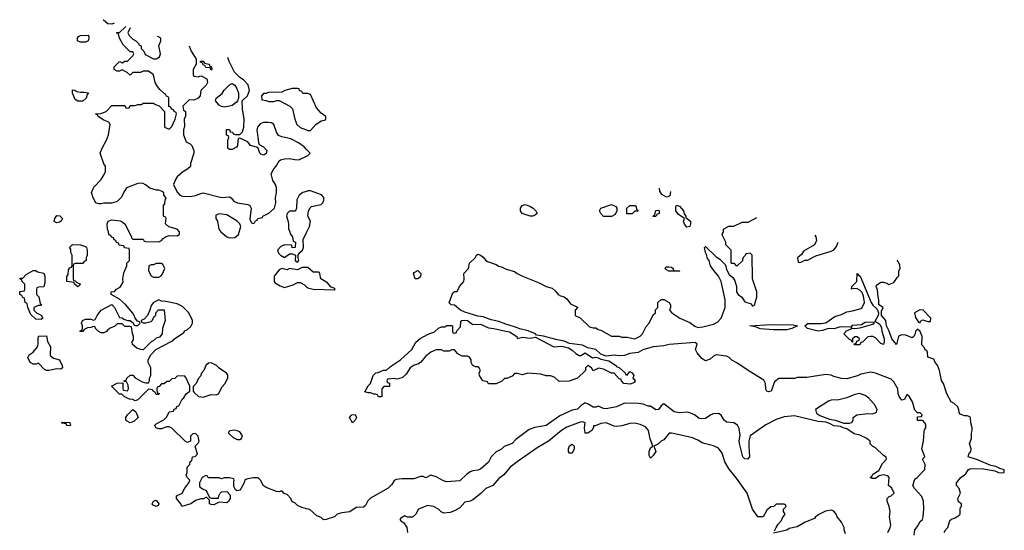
# Model space of a CAD drawing. Header units: inches. Extents: x 2380249 to 2585472, y 382747 to 546448.
# Tile 252 of 256: x 2447806 to 2455334, y 540087 to 543991. Entities that reach past the tile are written whole.
import ezdxf

# ---------------------------------------------------------------- set-up
doc = ezdxf.new("R2010")
doc.units = ezdxf.units.IN
doc.header["$MEASUREMENT"] = 0
doc.layers.add('C4544', color=7, linetype='Continuous')
doc.layers.add('C4554', color=7, linetype='Continuous')

msp = doc.modelspace()

# ---------------------------------------------------------------- linework, layer by layer
at = {"layer": 'C4544', "color": 4, "elevation": 52}
for points in [[(2448510, 543958), (2448480.4, 543960.4), (2448447.3, 543987.3), (2448444, 543990.9)], [(2450000, 540252.4), (2449962.7, 540262.7), (2449930, 540278), (2449910, 540298), (2449890, 540306), (2449878, 540330), (2449850, 540362), (2449829.1, 540369.1), (2449810, 540388), (2449790, 540382), (2449770, 540384), (2449690, 540414), (2449668.7, 540430), (2449648.9, 540468.9), (2449630, 540488), (2449590, 540488), (2449550, 540482), (2449526.4, 540473.6), (2449521, 540450), (2449496.8, 540403.2), (2449490, 540395.3), (2449470, 540388), (2449456.4, 540396.4), (2449443.1, 540423.1), (2449442, 540458), (2449446, 540470), (2449442, 540482), (2449410, 540488), (2449370, 540488), (2449350, 540482), (2449330, 540488), (2449252.7, 540487.3), (2449246, 540490), (2449242, 540502), (2449230, 540506), (2449202, 540490), (2449182, 540450), (2449182, 540422), (2449203.6, 540403.6), (2449230.7, 540390.7), (2449258, 540338), (2449272.7, 540332.7), (2449326, 540334), (2449328, 540350), (2449338, 540370), (2449350, 540382), (2449390, 540384.7), (2449415.3, 540355.3), (2449414.8, 540330), (2449402.8, 540310), (2449390, 540297.2), (2449330, 540302), (2449290, 540282), (2449270, 540284), (2449258, 540290), (2449258, 540318), (2449238, 540338), (2449230, 540338), (2449211, 540329), (2449190, 540329), (2449150, 540315.3), (2449114, 540290), (2449046, 540270), (2449038, 540290), (2449006, 540330), (2449006, 540350), (2449048.7, 540371.3), (2449068, 540410), (2449098, 540450), (2449106, 540470), (2449086, 540490), (2449078, 540510), (2449086, 540530), (2449086, 540570), (2449106, 540590), (2449110, 540614), (2449122, 540618), (2449126, 540650), (2449147.3, 540652.7), (2449166, 540670), (2449148, 540730), (2449170, 540754), (2449178, 540770), (2449170, 540806), (2449150, 540828), (2449130, 540826), (2449112.7, 540807.3), (2449111.6, 540768.4), (2449090, 540758), (2449070, 540768), (2448970, 540868.7), (2448950, 540878), (2448930, 540878), (2448890, 540862), (2448870, 540862), (2448846, 540870), (2448838, 540890), (2448850, 540902), (2448908.4, 540931.6), (2448930, 540954), (2448950, 540994), (2448982, 540998), (2448987.3, 541012.7), (2449002, 541018), (2449007.3, 541032.7), (2449022, 541038), (2449048, 541090), (2449060.4, 541099.6), (2449078, 541130), (2449106, 541150), (2449106, 541190), (2449076.4, 541256.4), (2449067.3, 541267.3), (2449010, 541266), (2448991.6, 541248.4), (2448970, 541246), (2448950, 541226), (2448930, 541226), (2448910, 541206), (2448890, 541206), (2448872.7, 541187.3), (2448858, 541182), (2448854, 541170), (2448858, 541138), (2448872.7, 541132.7), (2448870, 541126), (2448850, 541126), (2448842, 541142), (2448826, 541150), (2448822, 541162), (2448790, 541166), (2448710, 541086), (2448690, 541078), (2448670, 541088), (2448646, 541090), (2448606, 541110), (2448587.3, 541127.3), (2448570, 541128), (2448508, 541190), (2448550, 541211.3), (2448594, 541214), (2448594, 541170), (2448598, 541158), (2448630, 541154), (2448638, 541170), (2448636.4, 541196.4), (2448622, 541222), (2448606, 541226), (2448606, 541230), (2448622, 541238), (2448626, 541250), (2448650, 541274), (2448670, 541274), (2448690, 541252), (2448743.6, 541223.6), (2448770, 541214), (2448790, 541214), (2448798, 541230), (2448798, 541250), (2448808, 541270), (2448808.7, 541310), (2448808, 541330), (2448788, 541370), (2448788, 541390), (2448808, 541430), (2448846, 541470), (2448970, 541532), (2448990, 541552), (2449060.4, 541599.6), (2449068.9, 541611.1), (2449090, 541622), (2449114.6, 541645.4), (2449128, 541670), (2449128, 541690), (2449098, 541750), (2449050, 541798), (2449010, 541818), (2448923.6, 541836.4), (2448890, 541838), (2448870, 541848), (2448830, 541828), (2448810, 541806), (2448802, 541770), (2448782, 541730), (2448758, 541702), (2448734, 541690), (2448738, 541678), (2448750, 541674), (2448770, 541674), (2448810, 541684.7), (2448818, 541690), (2448836.4, 541723.6), (2448846, 541730), (2448846, 541750), (2448867.3, 541772.7), (2448911.6, 541771.6), (2448918, 541690), (2448898.8, 541630), (2448896, 541590), (2448875.3, 541564.7), (2448850, 541555.3), (2448825.4, 541534.6), (2448810, 541528), (2448750, 541468), (2448728.4, 541468.4), (2448700.4, 541480.4), (2448667.3, 541507.3), (2448666, 541530), (2448675.3, 541544.7), (2448675.3, 541570), (2448667.3, 541592.7), (2448662, 541642), (2448650, 541646), (2448610, 541646), (2448590, 541666), (2448550, 541666), (2448530, 541646), (2448503.6, 541636.4), (2448479.6, 541620.4), (2448470, 541606), (2448450, 541598), (2448430, 541598), (2448406, 541610), (2448386, 541630), (2448382, 541642), (2448370, 541646), (2448350, 541638), (2448323.6, 541636.4), (2448298, 541622), (2448290, 541606), (2448270, 541606), (2448266, 541610), (2448282, 541618), (2448286, 541630), (2448286, 541650), (2448278, 541670), (2448286, 541690), (2448310, 541702), (2448350, 541702), (2448370, 541694), (2448382, 541698), (2448398, 541730), (2448428.9, 541771.1), (2448510, 541814), (2448532, 541790), (2448570, 541714), (2448590, 541712), (2448602, 541702), (2448630, 541692), (2448651.6, 541691.6), (2448672.7, 541672.7), (2448678, 541658), (2448690, 541654), (2448710, 541654), (2448726, 541670), (2448722, 541682), (2448707.3, 541687.3), (2448688, 541708), (2448682, 541730), (2448670, 541748), (2448614.5, 541814.5), (2448570, 541855.3), (2448506, 541890), (2448506, 541910), (2448530, 541914), (2448546, 541930), (2448574.6, 541945.4), (2448596.4, 541983.6), (2448595.3, 542010), (2448603.1, 542056.9), (2448626, 542110), (2448626, 542130), (2448646, 542150), (2448646, 542230), (2448642, 542242), (2448607.3, 542247.3), (2448602, 542262), (2448567.3, 542267.3), (2448562, 542282), (2448547.3, 542287.3), (2448542, 542302), (2448527.3, 542307.3), (2448522, 542322), (2448507.3, 542327.3), (2448502, 542342), (2448487.3, 542347.3), (2448486, 542370), (2448478, 542390), (2448475.3, 542430), (2448482, 542450), (2448510, 542460.7), (2448573.7, 542453.7), (2448590, 542446.8), (2448610.4, 542430.4), (2448662, 542330), (2448662, 542322), (2448670, 542314), (2448750, 542314), (2448758, 542298), (2448770, 542294), (2448870, 542292), (2448890, 542302), (2448902, 542318), (2448925.6, 542334.4), (2448950, 542340.7), (2449010, 542338), (2449028.4, 542351.6), (2449028.7, 542370), (2449010, 542388.7), (2448947.2, 542407.2), (2448922, 542430), (2448926, 542470), (2448922, 542482), (2448906, 542490), (2448906, 542570), (2448916.4, 542583.6), (2448918, 542610), (2448926, 542630), (2448908.4, 542648.4), (2448907.3, 542667.3), (2448896.4, 542676.4), (2448868.7, 542688.7), (2448851.3, 542688.7), (2448802, 542702), (2448768.9, 542728.9), (2448750, 542738), (2448730, 542742), (2448710, 542739), (2448630.9, 542709.1), (2448619.8, 542700.2), (2448603.5, 542676.5), (2448585.4, 542634.6), (2448550, 542602), (2448510, 542589), (2448450, 542588), (2448430, 542582), (2448410, 542582), (2448388, 542590), (2448368, 542630), (2448355.3, 542670), (2448374, 542710), (2448428.7, 542770), (2448452.9, 542807.1), (2448462, 542830), (2448462, 542870), (2448449.4, 542889.4), (2448422, 542970), (2448435.3, 543010), (2448468.7, 543070), (2448484, 543110), (2448498, 543190), (2448488.4, 543208.4), (2448450, 543222), (2448406, 543250), (2448402, 543262), (2448386, 543270), (2448427.3, 543272.7), (2448466, 543290), (2448510, 543334), (2448610, 543334), (2448618, 543318), (2448630, 543314), (2448642, 543318), (2448650, 543334), (2448690, 543334), (2448710, 543342), (2448736.4, 543343.6), (2448750, 543352), (2448830, 543354), (2448843.6, 543343.6), (2448872.7, 543332.7), (2448914, 543290), (2448914, 543170), (2448950, 543154), (2448970, 543174), (2448995.3, 543230), (2449006, 543270), (2449002, 543282), (2448988, 543288), (2448982, 543302), (2448967.3, 543307.3), (2448962, 543322), (2448947.3, 543327.3), (2448946, 543390), (2448942, 543402), (2448927.3, 543407.3), (2448922, 543422), (2448910, 543426), (2448876.4, 543456.4), (2448860.2, 543480.2), (2448842, 543510), (2448828, 543570), (2448790, 543598), (2448750, 543598), (2448730, 543588), (2448670, 543586), (2448650, 543566), (2448628.4, 543588.4), (2448590, 543608), (2448570, 543598), (2448550, 543598), (2448528, 543610), (2448528, 543630), (2448566, 543670), (2448571.6, 543671.6), (2448590, 543662), (2448610, 543674), (2448630, 543674), (2448670, 543714), (2448678, 543730), (2448670, 543746), (2448650, 543746), (2448598, 543798), (2448568, 543850), (2448562, 543882), (2448546, 543890), (2448550, 543894), (2448570, 543894), (2448616.7, 543938.6)], [(2448528.4, 543965.4), (2448510, 543958)], [(2448650.7, 543928.3), (2448632, 543890), (2448642, 543870), (2448670, 543842), (2448694, 543830), (2448714, 543810), (2448718, 543798), (2448734, 543790), (2448734, 543770), (2448754, 543750), (2448765.4, 543725.4), (2448830, 543692), (2448850, 543692), (2448874, 543706), (2448882, 543730), (2448868.7, 543790), (2448886, 543830), (2448886, 543850), (2448863.1, 543863.1), (2448862.6, 543864.1)], [(2449101.2, 543791.9), (2449118, 543750), (2449154, 543690), (2449154, 543650), (2449132, 543610), (2449132.7, 543572.7), (2449138, 543558), (2449170, 543554), (2449190, 543562), (2449199.6, 543559.6), (2449238, 543538), (2449242, 543510), (2449232, 543490), (2449192, 543450), (2449186, 543410), (2449171.3, 543390), (2449136.4, 543376.4), (2449102, 543378), (2449054, 543330), (2449058, 543298), (2449074, 543290), (2449072.7, 543252.7), (2449064.7, 543230), (2449065.4, 543174.6), (2449058, 543150), (2449058, 543110), (2449078, 543058), (2449110, 543042), (2449122, 543030), (2449138, 542990), (2449138, 542970), (2449112.7, 542892.7), (2449111, 542869), (2449092, 542850), (2449050, 542825.2), (2449011, 542790), (2448996, 542770), (2448982, 542730), (2448983.6, 542723.6), (2449011.3, 542670), (2449030.7, 542650.7), (2449050, 542641), (2449110, 542638.8), (2449150, 542646), (2449190, 542662.8), (2449210, 542666), (2449350, 542631.3), (2449410, 542636), (2449422, 542630), (2449444.5, 542604.5), (2449470.5, 542590.5), (2449550, 542578.8), (2449564.7, 542570), (2449576, 542550), (2449564.7, 542464.7), (2449578, 542438), (2449590, 542434), (2449602, 542438), (2449608, 542452), (2449622, 542458), (2449626, 542470), (2449662, 542478), (2449666, 542490), (2449710, 542511.3), (2449753.2, 542550), (2449765.2, 542590), (2449762.7, 542630), (2449769.2, 542670), (2449769, 542709), (2449762, 542730), (2449742, 542762), (2449728.7, 542811.3), (2449748, 542850), (2449768, 542870), (2449788.9, 542911.1), (2449801.2, 542918.8), (2449830, 542926), (2449870, 542931), (2449910, 542921), (2449940.4, 542919.6), (2450000, 542947.2)], [(2450000, 542998.5), (2449980.2, 543020.2), (2449938, 543050), (2449880.1, 543080.1), (2449810, 543095.1), (2449785.6, 543105.6), (2449769.2, 543130), (2449748, 543190), (2449730, 543202), (2449704.7, 543204.7), (2449670, 543204), (2449644.5, 543195.5), (2449624.7, 543170), (2449618, 543150), (2449630.9, 543050.9), (2449638, 543038), (2449670, 543018), (2449694.8, 542990), (2449691, 542969), (2449679.8, 542960.2), (2449670, 542955.3), (2449650, 542962), (2449642, 542970), (2449628.4, 543008.4), (2449616.4, 543016.4), (2449570, 543028), (2449550, 543058), (2449490, 543086), (2449478, 543082), (2449472.7, 543067.3), (2449472, 543030), (2449463.6, 543016.4), (2449430, 542998), (2449410, 542998), (2449398, 543010), (2449398, 543070), (2449406, 543090), (2449402, 543102), (2449388.4, 543108.4), (2449387.3, 543152.7), (2449410, 543152), (2449414, 543134), (2449434, 543130), (2449438, 543118), (2449452.7, 543112.7), (2449490, 543112), (2449510, 543134), (2449519, 543170), (2449522, 543230), (2449508.7, 543310), (2449508, 543370), (2449548, 543410), (2449562, 543450), (2449552.5, 543492.5), (2449518, 543530), (2449488.9, 543548.9), (2449448, 543590), (2449408.4, 543671.6), (2449398.1, 543702)], [(2450000, 543426), (2449970, 543426), (2449962, 543442), (2449946, 543450), (2449942, 543462), (2449930, 543466), (2449890, 543466), (2449834, 543450), (2449810, 543438), (2449705.4, 543434.6), (2449690, 543426), (2449670, 543426), (2449654, 543410), (2449658, 543378), (2449690, 543374), (2449710, 543364.7), (2449750, 543364.7), (2449770, 543374), (2449790, 543374), (2449870.8, 543330.8), (2449891, 543310), (2449910.8, 543230), (2449926, 543190), (2449950, 543167.3), (2450000, 543148.4)], [(2450000, 542678.7), (2449970, 542668.7), (2449942, 542650), (2449925.4, 542614.6), (2449922, 542550), (2449914, 542530), (2449910, 542526), (2449870, 542528), (2449852, 542510), (2449844.7, 542490), (2449856.9, 542456.9), (2449862, 542430), (2449862, 542390), (2449871.6, 542371.6), (2449872.7, 542352.7), (2449892, 542330), (2449898, 542298), (2449914, 542290), (2449911.6, 542248.4), (2449890, 542246), (2449886, 542266), (2449830, 542269), (2449802, 542258), (2449778, 542230), (2449785.2, 542205.2), (2449801, 542190), (2449830, 542174), (2449870, 542201), (2449890, 542202), (2449910, 542194), (2449914, 542190), (2449912, 542150), (2449930, 542138), (2449939, 542150), (2449934, 542170), (2449935.3, 542190), (2449948.7, 542211.3), (2449968, 542230), (2449975.3, 542250), (2449974, 542310), (2450000, 542365.1)], [(2450000, 542095.3), (2449964.7, 542095.3), (2449930, 542079), (2449870, 542088), (2449850, 542078), (2449810, 542088.7), (2449790, 542078), (2449752, 542030), (2449752, 541990), (2449759.6, 541979.6), (2449796.9, 541956.9), (2449830, 541944.7), (2449897.2, 541962.8), (2449930, 541981), (2449950, 541981), (2449983.5, 541963.5), (2450000, 541949.5)]]:
    msp.add_lwpolyline(points, dxfattribs=at)
for points in [[(2448270, 543818), (2448248, 543830), (2448248, 543850), (2448256.4, 543863.6), (2448270, 543871.3), (2448331.6, 543871.6), (2448334, 543850), (2448330, 543828.7), (2448310, 543818)], [(2449270, 543606), (2449262, 543622), (2449230, 543626), (2449222, 543642), (2449210, 543646), (2449202, 543662), (2449187.3, 543667.3), (2449187.3, 543672.7), (2449210, 543674), (2449218, 543658), (2449254, 543650), (2449258, 543638), (2449272, 543630), (2449274, 543610)], [(2448270, 543436), (2448298, 543438), (2448332.7, 543432.7), (2448322, 543418), (2448314, 543390), (2448290, 543368), (2448250, 543368), (2448230, 543382), (2448208.7, 543430), (2448210, 543454), (2448228, 543452), (2448242.8, 543442.8)], [(2449370, 543322), (2449350, 543328), (2449330, 543338), (2449302, 543370), (2449308, 543390), (2449352.9, 543427.1), (2449370, 543452), (2449410, 543494), (2449430, 543502), (2449451.1, 543491.1), (2449465.4, 543465.4), (2449478, 543430), (2449478, 543390), (2449472, 543370), (2449462, 543358), (2449430, 543334), (2449410, 543329)], [(2448090, 542438), (2448068.9, 542448.9), (2448075.3, 542470), (2448090, 542494), (2448112.7, 542492.7), (2448134, 542470), (2448122, 542450), (2448110, 542442)], [(2449330, 542508), (2449304.7, 542495.3), (2449304.7, 542470), (2449318, 542450), (2449327.3, 542390), (2449342.8, 542370), (2449390, 542330.8), (2449410, 542322.8), (2449450, 542324.7), (2449478, 542350), (2449498, 542410), (2449488, 542430), (2449468, 542450), (2449390, 542499)], [(2448250, 541948.7), (2448226, 541970), (2448222, 541982), (2448166, 541990), (2448167.3, 542027.3), (2448176.4, 542043.6), (2448180.4, 542079.6), (2448190, 542094), (2448202, 542098), (2448207.3, 542112.7), (2448208, 542190), (2448198, 542210), (2448196.4, 542236.4), (2448188, 542250), (2448210, 542271.3), (2448270, 542271), (2448310, 542258), (2448318, 542250), (2448322, 542230), (2448322, 542190), (2448314, 542170), (2448314, 542150), (2448298, 542142), (2448290, 542126), (2448230, 542126), (2448218, 542122), (2448214, 542110), (2448214, 542010), (2448218, 541998), (2448230, 541994), (2448242, 541982), (2448272, 541970)], [(2448890, 542128), (2448850, 542128), (2448830, 542118), (2448810, 542118), (2448794, 542110), (2448792, 542070), (2448810, 542034), (2448830, 542022), (2448870, 542022), (2448888.4, 542031.6), (2448896.4, 542043.6), (2448915.3, 542090), (2448900.4, 542120.4)], [(2447970, 541698), (2447930, 541702), (2447890, 541738), (2447868, 541790), (2447862, 541822), (2447848, 541830), (2447842, 541862), (2447830, 541866), (2447822, 541882), (2447806, 541890), (2447808, 541912), (2447842, 541918), (2447846, 541930), (2447846, 541970), (2447826, 541990), (2447822, 542002), (2447806, 542010), (2447810, 542014), (2447830, 542014), (2447856.4, 542043.6), (2447910, 542074), (2447930, 542074), (2447942.8, 542062.8), (2447990, 542052), (2447998, 542030), (2447998, 541982), (2447991.6, 541948.4), (2447950, 541946), (2447938, 541942), (2447934, 541930), (2447934, 541890), (2447951.6, 541871.6), (2447962, 541822), (2447974, 541810), (2447970, 541806), (2447950, 541806), (2447914, 541790), (2447914, 541770), (2447934, 541750), (2447971.3, 541731.3), (2447982, 541710)], [(2448119.6, 541320.4), (2448090, 541322), (2448030, 541308), (2448010, 541308), (2447996.4, 541316.4), (2447950, 541366), (2447930, 541358), (2447910, 541358), (2447890, 541368), (2447880.2, 541380.2), (2447868.9, 541408.9), (2447878, 541430), (2447908, 541450), (2447942, 541490), (2447948, 541510), (2447946, 541550), (2447950, 541572), (2448010, 541574), (2448018, 541530), (2448041, 541490), (2448038.8, 541430), (2448042, 541422), (2448063.5, 541403.5), (2448110, 541391.3), (2448132, 541348), (2448134, 541330)], [(2449270, 541368), (2449250, 541366), (2449230, 541346), (2449214, 541310), (2449192.7, 541287.3), (2449191.6, 541268.4), (2449170, 541246), (2449154, 541210), (2449132.7, 541187.3), (2449132, 541150), (2449139.6, 541139.6), (2449174, 541110), (2449210, 541104.7), (2449270, 541124.7), (2449310, 541122), (2449326, 541130), (2449354.6, 541185.4), (2449373.6, 541206.4), (2449398, 541250), (2449396.4, 541276.4), (2449388.4, 541288.4), (2449330, 541328), (2449310, 541348)], [(2448650, 540908.7), (2448623.1, 540923.1), (2448618, 540930), (2448618, 540950), (2448630, 540971.3), (2448672, 541012), (2448692.7, 540992.7), (2448712, 540950), (2448679.8, 540920.2)], [(2448190, 540886), (2448168.4, 540888.4), (2448162, 540902), (2448130, 540906), (2448126, 540910), (2448130, 540914), (2448190, 540912), (2448194, 540890)], [(2449447.3, 540852.7), (2449412.7, 540847.3), (2449402, 540838), (2449402, 540830), (2449438, 540798), (2449470, 540781), (2449490, 540781), (2449502, 540790), (2449508.7, 540810), (2449490, 540839), (2449470, 540849)], [(2448850, 540268.7), (2448822, 540282), (2448818, 540290), (2448828, 540310), (2448850, 540318), (2448871, 540290), (2448863.6, 540276.4)]]:
    msp.add_lwpolyline(points, close=True, dxfattribs=at)
at = {"layer": 'C4554', "color": 4}
for points, elevation in [([(2450000, 543148.4), (2450010, 543144.7), (2450030, 543144.7), (2450069.3, 543190.7), (2450110, 543218), (2450136.4, 543223.6), (2450146, 543230), (2450146, 543250), (2450110, 543275.3), (2450076.5, 543316.5), (2450030, 543418), (2450010, 543426), (2450000, 543426)], 52), ([(2450000, 542947.2), (2450006, 542950), (2450026, 542970), (2450000, 542998.5)], 52), ([(2452750, 542634), (2452715.1, 542655.1), (2452700.1, 542680.1), (2452698.5, 542702.6)], 48), ([(2450000, 542365.1), (2450021.2, 542410), (2450028.7, 542450), (2450008.7, 542490), (2450014, 542530), (2450026.3, 542553.7), (2450037.2, 542562.8), (2450110, 542577.3), (2450122.7, 542590), (2450132, 542610), (2450131.8, 542631.8), (2450112.7, 542652.7), (2450030, 542682), (2450010, 542682), (2450000, 542678.7)], 52), ([(2452781.1, 542677.6), (2452779.8, 542660.2), (2452776.9, 542643.1), (2452770, 542638), (2452750, 542634)], 48), ([(2454645.2, 540050), (2454649.2, 540090), (2454675.5, 540124.5), (2454689.1, 540150.9), (2454708, 540170), (2454714, 540190), (2454718, 540250), (2454715.3, 540310), (2454704.7, 540344.7), (2454646.6, 540406.6), (2454634, 540430), (2454650, 540478), (2454668, 540490), (2454727.3, 540552.7), (2454728, 540590), (2454708, 540630), (2454726, 540650), (2454703.7, 540710), (2454715.3, 540770), (2454720.2, 540839.8), (2454724, 540856), (2454734, 540870), (2454734, 540890), (2454730, 540906), (2454710, 540926), (2454670, 540926), (2454670, 540954), (2454702, 540958), (2454706, 540970), (2454690, 540986), (2454670, 540986), (2454650, 541006), (2454633.2, 541070), (2454610, 541108), (2454590, 541126), (2454570, 541088), (2454550, 541082), (2454529.1, 541110.9), (2454522.7, 541130), (2454519, 541170), (2454490, 541222), (2454470, 541244), (2454350, 541289), (2454310, 541297.2), (2454238, 541282), (2454210.5, 541269.5), (2454130, 541245.2), (2454090, 541249), (2454030, 541264), (2454010, 541274), (2453970, 541279), (2453823.6, 541256.4), (2453750, 541255.3), (2453730, 541249), (2453611.1, 541248.9), (2453578, 541222), (2453550.8, 541150), (2453530, 541145.2), (2453518, 541150), (2453510, 541166), (2453508.7, 541210), (2453494.6, 541234.6), (2453383.2, 541303.2), (2453290, 541368), (2453250, 541388), (2453230, 541408), (2453210, 541418), (2453130, 541428), (2453110, 541418), (2453085.4, 541394.6), (2453050, 541382), (2453044.7, 541384.7), (2453022, 541402), (2452984.7, 541444.7), (2452974, 541470), (2452985.2, 541510), (2452970, 541522.7), (2452771.8, 541508.2), (2452730, 541498), (2452650.2, 541489.8), (2452570, 541466.6), (2452534.1, 541445.9), (2452470, 541439.6), (2452430, 541423.5), (2452390, 541421.1), (2452350, 541425.1), (2452290, 541419.5), (2452250, 541432.7), (2452210, 541469.2), (2452150, 541482.7), (2452110, 541503.7), (2452010, 541515.1), (2451970, 541534.5), (2451904.8, 541544.8), (2451811.5, 541571.5), (2451758, 541578), (2451748.7, 541590), (2451693.1, 541613.1), (2451630, 541627), (2451590, 541643.6), (2451522, 541662), (2451470, 541684.5), (2451410, 541697), (2451350, 541719.5), (2451310, 541725.1), (2451210, 541754.5), (2451177.2, 541770), (2451130, 541808.7), (2451106, 541810), (2451090, 541826), (2451116.4, 541903.6), (2451130, 541914), (2451150, 541914), (2451168, 541950), (2451202, 541990), (2451205.2, 542010), (2451202, 542050), (2451238, 542090), (2451244, 542130), (2451288.7, 542170), (2451298, 542190), (2451310, 542198), (2451330, 542191), (2451350, 542176), (2451370.7, 542150.7), (2451383.5, 542143.5), (2451450, 542118.8), (2451470, 542106.8), (2451490, 542102.8), (2451524.5, 542084.5), (2451590, 542066.8), (2451610, 542051), (2451650, 542030.8), (2451778, 541978), (2451830, 541951), (2451877.3, 541937.3), (2451899.1, 541919.1), (2451922, 541890), (2451939.8, 541879.8), (2451970, 541871.3), (2451990, 541856), (2452018, 541818), (2452070, 541794), (2452072, 541790), (2452054, 541770), (2452054, 541730), (2452090, 541712), (2452163.6, 541643.6), (2452190, 541634), (2452210, 541634), (2452230, 541622), (2452250, 541618), (2452330, 541572), (2452390, 541571.3), (2452410, 541564.7), (2452450, 541564.7), (2452510, 541552), (2452548.9, 541571.1), (2452568, 541590), (2452594.6, 541645.4), (2452618, 541670), (2452650, 541734), (2452666, 541750), (2452668.4, 541771.6), (2452686, 541790), (2452686, 541830), (2452710, 541852), (2452730, 541852), (2452772, 541830), (2452782, 541810), (2452782, 541790), (2452774, 541770), (2452792, 541750), (2452852, 541710), (2452930, 541676), (2452967.9, 541647.9), (2452990, 541638.8), (2453030, 541644), (2453110, 541662.8), (2453141.5, 541678.5), (2453169.3, 541710), (2453199, 541790), (2453199, 541850), (2453169.3, 541989.3), (2453149, 542030), (2453112.7, 542072.7), (2453088.7, 542110), (2453077.2, 542150), (2453064.8, 542164.8), (2453057, 542197), (2453048.9, 542211.1), (2453042, 542250), (2453050, 542256), (2453130, 542178.8), (2453159.3, 542159.3), (2453198.8, 542118.8), (2453206, 542106), (2453210, 542082), (2453230, 542042), (2453258.8, 542018.8), (2453274.8, 541994.8), (2453286, 541950), (2453287.3, 541910), (2453298.8, 541890), (2453326.8, 541870), (2453350, 541834.8), (2453399.1, 541819.1), (2453410, 541802), (2453426, 541810), (2453428, 541830), (2453442, 541870), (2453442, 541910), (2453408, 542010), (2453406, 542190), (2453390, 542206), (2453358, 542202), (2453352.7, 542187.3), (2453334, 542170), (2453332.7, 542147.3), (2453290, 542106), (2453270, 542126), (2453250, 542126), (2453246, 542130), (2453246, 542230), (2453206, 542270), (2453206, 542290), (2453180.4, 542340.4), (2453178, 542350), (2453187.3, 542372.7), (2453188, 542390), (2453228.4, 542411.6), (2453267.3, 542412.7), (2453330, 542442), (2453376.4, 542443.6), (2453441.1, 542477.7)], 48), ([(2453885.4, 542343.2), (2453892, 542330), (2453896.9, 542303.1), (2453882, 542270), (2453799.6, 542220.4), (2453783.6, 542196.4), (2453754, 542170), (2453758, 542138), (2453770, 542134), (2453790, 542142), (2453808, 542152), (2453830, 542152), (2453893.6, 542186.4), (2454010, 542222), (2454030, 542231.3), (2454050, 542258), (2454063.7, 542289.2)], 48), ([(2450000, 541949.5), (2450010, 541941), (2450050, 541931), (2450210, 541924.7), (2450218, 541930), (2450210, 541938), (2450187.3, 541947.3), (2450159, 541979), (2450108, 542010), (2450102, 542050), (2450097.2, 542057.2), (2450090, 542062), (2450050, 542062), (2450010, 542095.3), (2450000, 542095.3)], 52), ([(2454873.2, 540070), (2454886.3, 540093.7), (2454902, 540110), (2454918, 540162), (2454930, 540172), (2454958, 540182), (2454990, 540202), (2454995.3, 540210), (2454995.3, 540250), (2454998, 540262), (2455006, 540270), (2455006, 540290), (2454984, 540304), (2454978, 540330), (2454998, 540370), (2454990, 540406), (2454968, 540430), (2454968, 540450), (2455002, 540490), (2455040.2, 540519.8), (2455058, 540550), (2455070, 540558), (2455090, 540560.7), (2455176.1, 540556.1), (2455261.6, 540541.6), (2455289, 540529), (2455314, 540526), (2455334, 540530), (2455334, 540550), (2455299.5, 540559.5), (2455270, 540574.7), (2455230, 540583.7), (2455130, 540626), (2455057.2, 540650), (2455062, 540670), (2455079.3, 540690), (2455081.2, 540710), (2455068.7, 540750), (2455084, 540790), (2455082, 540830), (2455088.7, 540850), (2455089, 540870), (2455079, 540910), (2455075.3, 540950), (2455070, 540955.3), (2455050, 540962), (2455030, 540962), (2454996.4, 540976.4), (2454988.4, 540988.4), (2454987.3, 541007.3), (2454978, 541030), (2454950, 541058), (2454928.4, 541068.4), (2454895.3, 541130), (2454868.9, 541208.9), (2454853.6, 541233.6), (2454839, 541310), (2454822, 541350), (2454806, 541370), (2454794.6, 541394.6), (2454748.7, 541410), (2454747.3, 541447.3), (2454742, 541462), (2454730, 541466), (2454723.1, 541483.1), (2454704, 541504), (2454705.2, 541570), (2454690, 541606), (2454670, 541626), (2454654, 541610), (2454652, 541590), (2454642, 541570), (2454630, 541558), (2454580.4, 541580.4), (2454550, 541582), (2454530, 541575.3), (2454524.7, 541570), (2454510, 541508.7), (2454474, 541550), (2454453.2, 541610), (2454432.7, 541650), (2454429.2, 541690), (2454395.6, 541730), (2454396.2, 541763.8), (2454408, 541790), (2454375.3, 541810), (2454375.3, 541850), (2454369.3, 541869.3), (2454365.2, 541925.2), (2454355.3, 541950), (2454358, 541962), (2454390, 541984.7), (2454410, 541984.7), (2454436, 541976), (2454450, 541966), (2454490, 541982), (2454516.4, 542023.6), (2454527.3, 542032.7), (2454528, 542070), (2454538, 542090), (2454534.6, 542114.6), (2454522, 542142), (2454513.8, 542152.9)], 44), ([(2454442.7, 540070), (2454460.9, 540110), (2454466, 540130), (2454457.2, 540190), (2454460.9, 540230), (2454454.5, 540270), (2454439, 540310), (2454438, 540330), (2454454, 540346), (2454470, 540351), (2454491.5, 540370), (2454474, 540410), (2454448, 540430), (2454454, 540490), (2454443.2, 540503.2), (2454407.5, 540512.5), (2454376.4, 540503.6), (2454350, 540484.5), (2454323.7, 540483.7), (2454309.2, 540490), (2454321.2, 540498.8), (2454330, 540516), (2454375.1, 540544.9), (2454402.7, 540597.3), (2454434, 540630), (2454430, 540646), (2454410, 540658), (2454350, 540718), (2454326, 540730), (2454308.4, 540748.4), (2454308, 540770), (2454282, 540790), (2454230, 540814.5), (2454185.1, 540825.1), (2454130, 540862.7), (2454102, 540870), (2454082, 540882), (2454030, 540886), (2454002.4, 540902.4), (2453972.9, 540912.9), (2453910, 540919.5), (2453730, 540961.2), (2453650, 540955.3), (2453590, 540934), (2453510, 540894), (2453390.6, 540809.4), (2453381.6, 540770), (2453379.5, 540730), (2453385.5, 540650), (2453370, 540632.3), (2453350, 540634), (2453335.6, 540650), (2453309.7, 540750), (2453308, 540772), (2453315.1, 540815.1), (2453305.6, 540865.6), (2453294, 540890), (2453266, 540910), (2453210, 540913.2), (2453193.2, 540930), (2453170, 540968.7), (2453150, 540981.2), (2453110, 540977.2), (2453090, 540969.2), (2453050, 540942), (2453018.6, 540938.6), (2453002, 540942), (2452965.2, 540970), (2452930, 540985.6), (2452910, 540989.6), (2452850, 540986), (2452810, 540994), (2452730, 541055.3), (2452710, 541038), (2452691.3, 541010), (2452670, 541009), (2452630, 541037.2), (2452610, 541037.2), (2452572.1, 541052.1), (2452537.5, 541057.5), (2452430, 541059.5), (2452370, 541032.3), (2452290, 541015.3), (2452270, 541018), (2452230, 541035.3), (2452210, 541028.7), (2452190, 541028.7), (2452158, 541050), (2452130, 541061.2), (2452098.8, 541041.2), (2452070, 541013.2), (2452030, 541005.2), (2451936.7, 540963.3), (2451830.5, 540889.5), (2451745.8, 540874.2), (2451702.5, 540857.5), (2451599.6, 540780.4), (2451572, 540750), (2451510, 540728), (2451490, 540708), (2451450, 540688), (2451410.7, 540649.3), (2451390, 540608), (2451330, 540554), (2451310, 540546.6), (2451270, 540542.7), (2451250, 540534), (2451223.4, 540516.6), (2451170, 540465.2), (2451070, 540459), (2451045.6, 540465.6), (2450990, 540495.3), (2450950, 540508), (2450910, 540488.7), (2450890, 540498), (2450870, 540498), (2450819.8, 540480.2), (2450730, 540482), (2450685.4, 540474.6), (2450670, 540468), (2450650, 540438), (2450622, 540410), (2450487.1, 540332.9), (2450467.5, 540312.5), (2450450, 540278), (2450435.3, 540264.7), (2450378, 540262), (2450330, 540229.2), (2450270, 540222), (2450234, 540210), (2450214, 540190), (2450150, 540168.7), (2450130, 540168), (2450110, 540184), (2450078.9, 540198.9), (2450025.4, 540245.4), (2450000, 540252.4)], 52), ([(2453578, 540082), (2453588.7, 540110), (2453604.7, 540135.3), (2453630, 540162), (2453638, 540182), (2453658, 540210), (2453646, 540230), (2453646, 540250), (2453666, 540270), (2453662, 540282), (2453650, 540286), (2453590, 540286), (2453571.6, 540268.4), (2453550, 540266), (2453519.6, 540240.4), (2453490.9, 540189.1), (2453449.4, 540189.4), (2453410, 540248), (2453369, 540370), (2453286.6, 540486.6), (2453230, 540555.3), (2453197.2, 540610), (2453176.5, 540676.5), (2453150, 540715.3), (2453110, 540734), (2453030, 540754), (2452990, 540777.2), (2452950, 540793.2), (2452850, 540817.2), (2452790, 540829), (2452771.3, 540828.7), (2452730, 540778), (2452710, 540768), (2452690, 540748.7), (2452654, 540730), (2452670.6, 540690), (2452650, 540658), (2452630, 540638), (2452619, 540659), (2452618, 540690), (2452630, 540718), (2452648, 540730), (2452625.6, 540785.6), (2452612.7, 540850), (2452590, 540877.2), (2452550, 540896), (2452510, 540906), (2452470, 540903.7), (2452410, 540886), (2452370, 540881.2), (2452350, 540884), (2452290, 540909), (2452250, 540904), (2452206, 540886), (2452194, 540886), (2452194, 540874), (2452181, 540850), (2452150, 540829.3), (2452130, 540829), (2452123.7, 540870), (2452128.7, 540908.7), (2452110, 540916), (2452090, 540914.5), (2451990, 540875.1), (2451948.7, 540851.3), (2451850.3, 540769.7), (2451763.4, 540716.6), (2451608.3, 540611.7), (2451556, 540570), (2451508.1, 540511.9), (2451470, 540484), (2451422.8, 540430), (2451370, 540406), (2451331.7, 540368.3), (2451270, 540319.3), (2451250, 540309.4), (2451210, 540301.2), (2451170, 540259), (2451130, 540235.3), (2451096.9, 540223.1), (2451050, 540219), (2451029.3, 540229.3), (2451008, 540250), (2450970, 540268.7), (2450923.5, 540276.5), (2450854, 540250), (2450834, 540210), (2450810, 540188.7), (2450770, 540188), (2450750, 540198), (2450719.6, 540180.4), (2450712, 540170), (2450719.6, 540159.6), (2450743.6, 540143.6), (2450766, 540110), (2450772, 540070)], 56), ([(2454119.3, 540059.3), (2454109.2, 540090), (2454109, 540110), (2454089, 540150), (2454055.3, 540190), (2454048.7, 540210), (2454030, 540234), (2454010, 540240.9), (2453967.3, 540232.7), (2453921, 540210), (2453891.3, 540190), (2453882, 540178), (2453812, 540150), (2453750, 540113.2), (2453690, 540102), (2453670, 540089), (2453570, 540066)], 56)]:
    msp.add_lwpolyline(points, dxfattribs=dict(at, elevation=elevation))
for points, elevation in [([(2451710, 542488), (2451648, 542510), (2451635.3, 542530), (2451635.3, 542550), (2451648, 542570), (2451670, 542578), (2451705.4, 542565.4), (2451732, 542550), (2451752, 542530), (2451762, 542510), (2451750, 542498), (2451730, 542488)], 48), ([(2452270, 542486), (2452248, 542510), (2452238, 542530), (2452248.9, 542551.1), (2452330, 542578), (2452363.6, 542563.6), (2452371.1, 542551.1), (2452371.6, 542528.4), (2452358, 542502), (2452330, 542486)], 48), ([(2452490, 542506), (2452447.3, 542507.3), (2452448, 542550), (2452470, 542571.3), (2452511.1, 542571.1), (2452519.6, 542559.6), (2452522, 542542), (2452534, 542530), (2452530, 542526), (2452510, 542526)], 48), ([(2452905.6, 542405.6), (2452889, 542429), (2452882, 542450), (2452888, 542470), (2452842, 542502), (2452822, 542530), (2452822, 542558), (2452828, 542572), (2452850, 542566), (2452880.7, 542530), (2452886, 542506), (2452898, 542490), (2452898, 542478), (2452934, 542450), (2452936, 542430), (2452930, 542408.7)], 48), ([(2452650, 542486), (2452646, 542490), (2452662, 542498), (2452668.9, 542531.1), (2452690, 542534), (2452694, 542530), (2452694, 542510), (2452678, 542502), (2452670, 542486)], 48), ([(2452770, 542068), (2452750, 542078), (2452738, 542090), (2452750, 542102), (2452770, 542102), (2452790, 542098), (2452802, 542090), (2452802, 542082), (2452810, 542074), (2452854, 542070), (2452850, 542068.7)], 48), ([(2450850, 542008.7), (2450828.7, 542010), (2450818, 542050), (2450822, 542058), (2450850, 542074), (2450872, 542050), (2450870, 542026)], 48), ([(2454343.6, 541683.6), (2454350, 541684.7), (2454382.5, 541662.5), (2454396.3, 541636.3), (2454398.8, 541610), (2454414.8, 541550), (2454416, 541530), (2454410, 541508), (2454390, 541515.3), (2454350, 541558), (2454330, 541568), (2454310, 541568), (2454290, 541566), (2454250, 541526), (2454238, 541522), (2454230, 541506), (2454190, 541506), (2454186, 541514), (2454202, 541518), (2454207.3, 541532.7), (2454222, 541538), (2454226, 541550), (2454210, 541566), (2454190, 541566), (2454174, 541550), (2454174, 541526), (2454170, 541526), (2454162, 541542), (2454150, 541546), (2454106, 541590), (2454119, 541601), (2454122, 541610), (2454168, 541630), (2454162, 541638), (2454172, 541632), (2454190, 541631.3), (2454230, 541636), (2454330, 541664), (2454339, 541670), (2454338, 541678), (2454270, 541676.2), (2454242, 541658), (2454170, 541651.8), (2454159.8, 541640.2), (2454078.3, 541641.7), (2454032.1, 541627.9), (2453990, 541629.6), (2453945.1, 541614.9), (2453910.3, 541609.7), (2453829.6, 541629.6), (2453808.7, 541650), (2453832.3, 541667.7), (2453932.9, 541667.1), (2453970, 541673.4), (2454038, 541722), (2454090, 541738), (2454130, 541758), (2454174.6, 541765.4), (2454236.4, 541783.6), (2454248.4, 541791.6), (2454264, 541830), (2454258, 541878), (2454246.3, 541906.3), (2454230, 541924), (2454210, 541934), (2454183.6, 541936.4), (2454166, 541930), (2454168, 541950), (2454205.2, 541990), (2454210, 542051.3), (2454218, 542038), (2454230.7, 542030), (2454314.8, 541830), (2454328.2, 541808.2), (2454359.3, 541779.3), (2454366.4, 541766.4), (2454372, 541750), (2454368.5, 541730)], 44), ([(2454687.1, 541772.9), (2454647.7, 541750), (2454655.3, 541715.3), (2454678, 541678), (2454690, 541674), (2454693.6, 541686.4), (2454710, 541696), (2454750, 541682.8), (2454770, 541684.7), (2454772.7, 541710), (2454714, 541770)], 44), ([(2451270, 541661), (2451330, 541663), (2451390, 541634), (2451430, 541630.6), (2451509, 541611), (2451550, 541605.5), (2451606, 541570), (2451610, 541554), (2451650, 541564), (2451710, 541557.3), (2451750, 541564.7), (2451890, 541490.7), (2451950, 541494.8), (2452001.4, 541481.4), (2452030, 541464.9), (2452058, 541438), (2452084, 541424), (2452095.5, 541424.5), (2452130, 541442.8), (2452184.9, 541404.9), (2452210.9, 541410.9), (2452230, 541406.8), (2452250, 541394.8), (2452310, 541382.4), (2452360.7, 541350), (2452370, 541338.8), (2452391, 541330), (2452434, 541290), (2452438, 541278), (2452450, 541274), (2452470, 541302), (2452490, 541292), (2452502, 541270), (2452494, 541250), (2452503.6, 541243.6), (2452511.3, 541230), (2452503.6, 541216.4), (2452475.3, 541204.7), (2452426, 541210), (2452406, 541230), (2452402, 541242), (2452390, 541246), (2452350, 541288), (2452330, 541289), (2452270, 541319), (2452232, 541328), (2452190, 541306), (2452178, 541330), (2452150, 541348), (2452132, 541330), (2452131.3, 541308.7), (2452072, 541250), (2452007.3, 541227.3), (2451930, 541226), (2451896.4, 541256.4), (2451867.3, 541267.3), (2451830, 541268.7), (2451790, 541282), (2451690, 541288), (2451650, 541275.3), (2451610, 541286), (2451590, 541286), (2451570, 541266), (2451531.6, 541248.4), (2451512.7, 541247.3), (2451491.6, 541228.4), (2451450, 541208), (2451390, 541206), (2451382, 541222), (2451348, 541230), (2451322, 541270), (2451318, 541290), (2451328, 541310), (2451318, 541330), (2451310, 541338), (2451290, 541338), (2451268.9, 541348.9), (2451258, 541370), (2451258, 541390), (2451246, 541410), (2451230, 541418), (2451190, 541418), (2451156.4, 541436.4), (2451130, 541466), (2451110, 541466), (2451090, 541458), (2451050, 541458), (2451030, 541468), (2450990, 541468), (2450950, 541448.7), (2450910, 541419), (2450870, 541369), (2450850, 541357.2), (2450822, 541350), (2450790.9, 541329.1), (2450759.8, 541280.2), (2450730, 541254), (2450690, 541242), (2450670, 541248), (2450618, 541242), (2450614, 541230), (2450618, 541218), (2450632.7, 541212.7), (2450634, 541190), (2450630, 541186), (2450590, 541186), (2450574, 541170), (2450574, 541110), (2450570, 541108), (2450550, 541108), (2450542, 541122), (2450527.3, 541127.3), (2450512.7, 541127.3), (2450490, 541138), (2450470, 541138), (2450446, 541146), (2450469.1, 541190.9), (2450488, 541210), (2450509.1, 541270.9), (2450530, 541292), (2450547.3, 541292.7), (2450588.4, 541311.6), (2450610, 541312), (2450640.2, 541339.8), (2450718, 541390), (2450804, 541470), (2450834.8, 541525.2), (2450866.8, 541553.2), (2450930, 541586), (2450976.4, 541603.6), (2451008.4, 541631.6), (2451030, 541642), (2451058, 541642), (2451070, 541654), (2451110, 541654), (2451114, 541650), (2451114, 541610), (2451118, 541598), (2451130, 541594), (2451142, 541598), (2451147.3, 541612.7), (2451176.4, 541643.6), (2451178, 541682), (2451186, 541690), (2451210, 541693.4), (2451230.4, 541690.4)], 48), ([(2453570, 541619.6), (2453467.9, 541627.9), (2453440.2, 541640.2), (2453388, 541650), (2453550, 541659.6), (2453719.3, 541659.3), (2453752, 541650), (2453710, 541629.6), (2453670, 541620.9)], 44), ([(2454230, 541133.2), (2454190, 541125.2), (2454130, 541101.2), (2454070, 541084), (2454010, 541082), (2453990, 541075.3), (2453891.3, 541010), (2453894.8, 540990), (2453901.1, 540981.1), (2453923.8, 540963.8), (2453997.5, 540937.5), (2454042, 540930), (2454106, 540906), (2454150, 540907.3), (2454168.7, 540911.3), (2454178, 540930), (2454178, 540950), (2454206, 540970), (2454290, 540981), (2454330, 540978), (2454358, 540990), (2454362, 541010), (2454342, 541050), (2454297.5, 541097.5), (2454270, 541119)], 52), ([(2450350, 540908), (2450328, 540950), (2450346, 540970), (2450370, 540972), (2450382, 540950), (2450372, 540930)], 48), ([(2452010, 540678), (2452002, 540690), (2452002, 540710), (2452010, 540732), (2452030, 540744.7), (2452044.7, 540730), (2452046, 540710), (2452030, 540678)], 56)]:
    msp.add_lwpolyline(points, close=True, dxfattribs=dict(at, elevation=elevation))

doc.saveas('drawing.dxf')
